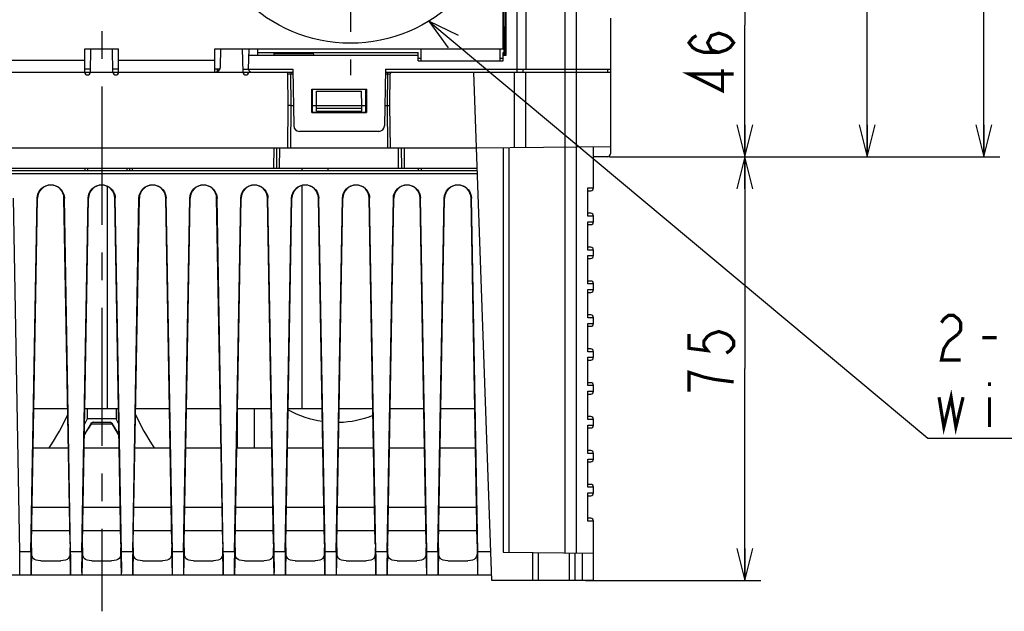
# Model space of a CAD drawing. Extents: x 27 to 410, y 32 to 287.
# Tile 2 of 30: x 79 to 141, y 32 to 70. Entities that reach past the tile are written whole.
import ezdxf

# ---------------------------------------------------------------- set-up
doc = ezdxf.new("R2010")
doc.units = 0
doc.header["$LTSCALE"] = 23.1
doc.linetypes.add('CENTER', pattern=[0.6, 0.375, -0.075, 0.075, -0.075])
doc.layers.get('0').update_dxf_attribs({"linetype": 'CONTINUOUS'})
for name, color, linetype in [('ALL_DIM', 7, 'CONTINUOUS'), ('ALL_NOTE', 7, 'CONTINUOUS'), ('DEFAULT_1', 7, 'CENTER')]:
    doc.layers.add(name, color=color, linetype=linetype)
doc.dimstyles.get("Standard").update_dxf_attribs({"dimtxt": 2.5, "dimasz": 2.5, "dimexe": 1.25, "dimexo": 0.625, "dimtad": 1, "dimcen": 2.5, "dimazin": 3, "dimtfac": 1, "dimtmove": 0, "dimatfit": 3})

# ---------------------------------------------------------------- blocks, each defined once
blk = doc.blocks.new('_OPEN')
at = {"color": 0, "linetype": 'BYBLOCK'}
for p, q in [((0, 0), (-1, 0.25)), ((-1, -0.25), (0, 0)), ((-1, 0), (0, 0))]:
    blk.add_line(p, q, dxfattribs=at)
blk = doc.blocks.new('*D16')
at = {"layer": 'ALL_DIM', "color": 2, "linetype": 'CONTINUOUS'}
for p, q in [((116.295, 60.976), (125.773, 60.976)), ((124.773, 60.976), (124.773, 47.701)), ((124.773, 34.426), (124.773, 47.701)), ((114.791, 34.426), (125.773, 34.426))]:
    blk.add_line(p, q, dxfattribs=at)
at = {"layer": 'ALL_DIM', "color": 2, "linetype": 'CONTINUOUS', "xscale": 2, "yscale": 2, "zscale": 2}
for p, rotation in [((124.773, 60.976), 90), ((124.773, 34.426), 270)]:
    blk.add_blockref('_OPEN', p, dxfattribs=dict(at, rotation=rotation))
blk = doc.blocks.new('*D17')
at = {"layer": 'ALL_DIM', "color": 2, "linetype": 'CONTINUOUS'}
for p, q in [((112.454, 77.473), (125.773, 77.473)), ((124.773, 77.473), (124.773, 69.224)), ((124.773, 60.976), (124.773, 69.224)), ((116.295, 60.976), (125.773, 60.976))]:
    blk.add_line(p, q, dxfattribs=at)
at = {"layer": 'ALL_DIM', "color": 2, "linetype": 'CONTINUOUS', "xscale": 2, "yscale": 2, "zscale": 2}
for p, rotation in [((124.773, 77.473), 90), ((124.773, 60.976), 270)]:
    blk.add_blockref('_OPEN', p, dxfattribs=dict(at, rotation=rotation))
blk = doc.blocks.new('*D18')
at = {"layer": 'ALL_DIM', "color": 2, "linetype": 'CONTINUOUS'}
for p, q in [((95.285, 88.447), (133.436, 88.447)), ((132.436, 88.447), (132.436, 74.711)), ((132.436, 60.976), (132.436, 74.711)), ((116.295, 60.976), (133.436, 60.976))]:
    blk.add_line(p, q, dxfattribs=at)
at = {"layer": 'ALL_DIM', "color": 2, "linetype": 'CONTINUOUS', "xscale": 2, "yscale": 2, "zscale": 2}
for p, rotation in [((132.436, 88.447), 90), ((132.436, 60.976), 270)]:
    blk.add_blockref('_OPEN', p, dxfattribs=dict(at, rotation=rotation))
blk = doc.blocks.new('*D19')
at = {"layer": 'ALL_DIM', "color": 2, "linetype": 'CONTINUOUS'}
for p, q in [((105.551, 92.234), (140.737, 92.234)), ((139.737, 92.234), (139.737, 76.605)), ((139.737, 60.976), (139.737, 76.605)), ((116.295, 60.976), (140.737, 60.976))]:
    blk.add_line(p, q, dxfattribs=at)
at = {"layer": 'ALL_DIM', "color": 2, "linetype": 'CONTINUOUS', "xscale": 2, "yscale": 2, "zscale": 2}
for p, rotation in [((139.737, 92.234), 90), ((139.737, 60.976), 270)]:
    blk.add_blockref('_OPEN', p, dxfattribs=dict(at, rotation=rotation))

msp = doc.modelspace()

# ---------------------------------------------------------------- linework, layer by layer
at = {"color": 7, "linetype": 'CONTINUOUS'}
for p, q in [((114.233, 36.149), (114.233, 97.734)), ((110.516, 66.286), (110.516, 91.937)), ((111.047, 91.951), (111.047, 66.463)), ((113.525, 36.156), (113.525, 91.951)), ((109.819, 67.348), (109.819, 89.969)), ((109.794, 67.348), (109.797, 83.975)), ((109.697, 67.522), (109.707, 72.989)), ((116.357, 69.658), (116.357, 61.161)), ((83.789, 66.286), (83.827, 67.738)), ((85.205, 66.286), (85.167, 67.738)), ((91.94, 66.631), (91.969, 67.738)), ((93.347, 66.286), (93.309, 67.738)), ((93.701, 66.463), (93.723, 67.738)), ((93.716, 67.348), (104.315, 67.348)), ((94.285, 67.348), (94.278, 67.738)), ((94.282, 67.522), (104.312, 67.522)), ((95.294, 67.348), (95.303, 67.454)), ((95.303, 67.454), (97.763, 67.454)), ((97.772, 67.348), (97.763, 67.454)), ((104.321, 66.994), (104.312, 67.522)), ((109.631, 66.994), (109.64, 67.522)), ((109.637, 67.348), (109.819, 67.348)), ((109.64, 67.522), (109.794, 67.522)), ((109.697, 67.353), (109.697, 67.522)), ((104.318, 67.168), (104.498, 67.168)), ((104.321, 66.994), (109.631, 66.994)), ((109.454, 67.168), (109.634, 67.168)), ((72.526, 66.286), (96.468, 66.286)), ((83.794, 66.463), (83.435, 66.463)), ((85.559, 66.463), (85.2, 66.463)), ((91.891, 66.463), (91.577, 66.463)), ((91.76, 66.334), (91.76, 66.463)), ((93.342, 66.463), (96.465, 66.463)), ((96.179, 64.198), (96.162, 66.181)), ((96.339, 66.286), (96.339, 66.181)), ((96.356, 64.198), (96.339, 66.181)), ((96.339, 66.181), (96.47, 66.181)), ((96.465, 66.463), (96.527, 62.917)), ((102.265, 66.463), (102.203, 62.917)), ((102.26, 66.181), (102.391, 66.181)), ((102.262, 66.286), (116.357, 66.286)), ((102.265, 66.463), (116.357, 66.463)), ((102.391, 66.181), (102.374, 64.198)), ((102.391, 66.286), (102.391, 66.181)), ((102.551, 64.198), (102.568, 66.181)), ((108.923, 34.426), (107.81, 66.286)), ((110.345, 61.563), (110.345, 66.286)), ((110.87, 66.463), (110.867, 66.286)), ((111.047, 61.569), (111.047, 66.286)), ((116.18, 66.463), (116.177, 66.286)), ((97.65, 63.762), (97.65, 65.222)), ((97.686, 65.186), (97.65, 65.222)), ((97.65, 65.222), (101.08, 65.222)), ((97.686, 65.186), (97.685, 63.773)), ((101.044, 65.186), (97.686, 65.186)), ((97.949, 64.198), (97.957, 65.095)), ((97.957, 65.095), (100.773, 65.095)), ((100.781, 64.198), (100.773, 65.095)), ((101.08, 65.222), (101.044, 65.186)), ((101.045, 63.773), (101.044, 65.186)), ((101.08, 65.222), (101.08, 63.762)), ((96.156, 61.543), (96.179, 64.198)), ((96.333, 61.543), (96.356, 64.198)), ((96.356, 64.198), (96.505, 64.198)), ((97.685, 64.198), (101.045, 64.198)), ((97.952, 63.844), (97.949, 64.198)), ((100.778, 63.844), (100.781, 64.198)), ((102.225, 64.198), (102.374, 64.198)), ((102.374, 64.198), (102.397, 61.543)), ((102.574, 61.543), (102.551, 64.198)), ((97.685, 63.773), (97.65, 63.762)), ((97.65, 63.762), (101.08, 63.762)), ((97.685, 63.773), (101.045, 63.773)), ((97.951, 64.019), (100.779, 64.019)), ((97.952, 63.844), (100.778, 63.844)), ((101.08, 63.762), (101.045, 63.773)), ((101.849, 62.569), (96.881, 62.569)), ((61.018, 61.543), (107.976, 61.543)), ((95.283, 60.268), (95.294, 61.543)), ((95.46, 60.268), (95.471, 61.543)), ((95.637, 60.268), (95.648, 61.543)), ((103.093, 60.268), (103.082, 61.543)), ((103.259, 61.543), (103.27, 60.268)), ((103.436, 61.543), (103.447, 60.268)), ((107.976, 61.543), (116.357, 61.616)), ((109.634, 61.557), (109.634, 36.189)), ((109.985, 61.56), (109.985, 36.186)), ((115.295, 59.029), (115.295, 61.606)), ((116.182, 60.984), (115.295, 60.976)), ((108.033, 59.916), (60.961, 59.916)), ((108.027, 60.091), (60.967, 60.091)), ((60.973, 60.268), (108.021, 60.268)), ((83.438, 60.268), (83.435, 60.091)), ((83.615, 60.268), (83.612, 60.091)), ((86.09, 60.091), (86.087, 60.268)), ((86.267, 60.091), (86.264, 60.268)), ((86.409, 60.268), (86.409, 60.091)), ((97.029, 60.268), (97.029, 60.091)), ((98.657, 60.268), (98.657, 60.091)), ((104.324, 60.268), (104.321, 60.091)), ((104.501, 60.268), (104.498, 60.091)), ((84.851, 59.123), (84.851, 45.188)), ((97.029, 59.175), (97.029, 45.188)), ((114.941, 57.259), (114.941, 59.029)), ((114.941, 59.029), (115.295, 59.029)), ((114.941, 58.852), (115.118, 58.852)), ((79.369, 36.209), (78.976, 58.382)), ((80.067, 36.209), (80.46, 58.382)), ((80.106, 36.718), (80.484, 58.394)), ((80.46, 58.382), (80.484, 58.394)), ((82.516, 36.718), (82.138, 58.394)), ((82.162, 58.382), (82.138, 58.394)), ((82.555, 36.209), (82.162, 58.382)), ((83.253, 36.209), (83.646, 58.382)), ((83.292, 36.718), (83.67, 58.394)), ((83.646, 58.382), (83.67, 58.394)), ((85.702, 36.718), (85.324, 58.394)), ((85.348, 58.382), (85.324, 58.394)), ((85.741, 36.209), (85.348, 58.382)), ((86.439, 36.209), (86.832, 58.382)), ((86.478, 36.718), (86.856, 58.394)), ((86.832, 58.382), (86.856, 58.394)), ((88.888, 36.718), (88.51, 58.394)), ((88.534, 58.382), (88.51, 58.394)), ((88.927, 36.209), (88.534, 58.382)), ((89.625, 36.209), (90.018, 58.382)), ((89.664, 36.718), (90.042, 58.394)), ((90.018, 58.382), (90.042, 58.394)), ((92.074, 36.718), (91.696, 58.394)), ((91.72, 58.382), (91.696, 58.394)), ((92.113, 36.209), (91.72, 58.382)), ((92.811, 36.209), (93.204, 58.382)), ((92.85, 36.718), (93.228, 58.394)), ((93.204, 58.382), (93.228, 58.394)), ((95.26, 36.718), (94.882, 58.394)), ((94.906, 58.382), (94.882, 58.394)), ((95.299, 36.209), (94.906, 58.382)), ((95.997, 36.209), (96.39, 58.382)), ((96.036, 36.718), (96.414, 58.394)), ((96.39, 58.382), (96.414, 58.394)), ((98.446, 36.718), (98.068, 58.394)), ((98.092, 58.382), (98.068, 58.394)), ((98.485, 36.209), (98.092, 58.382)), ((99.183, 36.209), (99.576, 58.382)), ((99.222, 36.718), (99.6, 58.394)), ((99.576, 58.382), (99.6, 58.394)), ((101.632, 36.718), (101.254, 58.394)), ((101.278, 58.382), (101.254, 58.394)), ((101.671, 36.209), (101.278, 58.382)), ((102.369, 36.209), (102.762, 58.382)), ((102.408, 36.718), (102.786, 58.394)), ((102.762, 58.382), (102.786, 58.394)), ((104.818, 36.718), (104.44, 58.394)), ((104.464, 58.382), (104.44, 58.394)), ((104.857, 36.209), (104.464, 58.382)), ((105.555, 36.209), (105.948, 58.382)), ((105.594, 36.718), (105.972, 58.394)), ((105.948, 58.382), (105.972, 58.394)), ((108.004, 36.718), (107.626, 58.394)), ((107.65, 58.382), (107.626, 58.394)), ((108.043, 36.209), (107.65, 58.382)), ((115.118, 57.436), (114.941, 57.436)), ((115.295, 57.259), (114.941, 57.259)), ((114.941, 56.905), (115.295, 56.905)), ((114.941, 55.135), (114.941, 56.905)), ((114.941, 56.728), (115.118, 56.728)), ((115.295, 56.905), (115.295, 57.259)), ((115.118, 55.312), (114.941, 55.312)), ((115.295, 55.135), (114.941, 55.135)), ((115.295, 54.781), (115.295, 55.135)), ((114.941, 54.781), (115.295, 54.781)), ((114.941, 53.011), (114.941, 54.781)), ((114.941, 54.604), (115.118, 54.604)), ((115.118, 53.188), (114.941, 53.188)), ((115.295, 53.011), (114.941, 53.011)), ((114.941, 52.657), (115.295, 52.657)), ((114.941, 50.887), (114.941, 52.657)), ((114.941, 52.48), (115.118, 52.48)), ((115.295, 52.657), (115.295, 53.011)), ((115.118, 51.064), (114.941, 51.064)), ((115.295, 50.887), (114.941, 50.887)), ((115.295, 50.533), (115.295, 50.887)), ((114.941, 50.533), (115.295, 50.533)), ((114.941, 48.763), (114.941, 50.533)), ((114.941, 50.356), (115.118, 50.356)), ((115.118, 48.94), (114.941, 48.94)), ((115.295, 48.763), (114.941, 48.763)), ((115.295, 48.409), (115.295, 48.763)), ((114.941, 48.409), (115.295, 48.409)), ((114.941, 46.639), (114.941, 48.409)), ((114.941, 48.232), (115.118, 48.232)), ((115.118, 46.816), (114.941, 46.816)), ((115.295, 46.639), (114.941, 46.639)), ((114.941, 46.285), (115.295, 46.285)), ((114.941, 44.515), (114.941, 46.285)), ((115.295, 46.285), (115.295, 46.639)), ((114.941, 46.108), (115.118, 46.108)), ((82.368, 45.188), (80.254, 45.188)), ((85.554, 45.188), (83.44, 45.188)), ((83.581, 45.188), (83.582, 44.56)), ((85.413, 45.188), (85.412, 44.56)), ((88.74, 45.188), (86.626, 45.188)), ((91.926, 45.188), (89.812, 45.188)), ((95.112, 45.188), (92.998, 45.188)), ((94.055, 45.188), (94.055, 42.745)), ((98.298, 45.188), (96.184, 45.188)), ((101.484, 45.188), (99.37, 45.188)), ((104.67, 45.188), (102.556, 45.188)), ((107.856, 45.188), (105.742, 45.188)), ((83.585, 44.56), (83.423, 44.23)), ((85.412, 44.56), (83.582, 44.56)), ((85.571, 44.23), (85.409, 44.56)), ((92.993, 42.745), (92.993, 44.921)), ((115.118, 44.692), (114.941, 44.692)), ((115.295, 44.515), (114.941, 44.515)), ((115.295, 44.161), (115.295, 44.515)), ((83.811, 44.251), (83.411, 43.552)), ((83.828, 44.276), (83.811, 44.251)), ((83.849, 44.263), (83.836, 44.234)), ((83.836, 44.234), (85.159, 44.234)), ((83.963, 44.338), (85.031, 44.338)), ((85.159, 44.234), (85.137, 44.277)), ((85.158, 44.284), (85.183, 44.251)), ((85.583, 43.552), (85.183, 44.251)), ((114.941, 44.161), (115.295, 44.161)), ((114.941, 42.391), (114.941, 44.161)), ((114.941, 43.984), (115.118, 43.984)), ((80.211, 42.745), (82.411, 42.745)), ((83.397, 42.745), (85.597, 42.745)), ((86.583, 42.745), (88.783, 42.745)), ((89.769, 42.745), (91.969, 42.745)), ((92.955, 42.745), (95.155, 42.745)), ((96.141, 42.745), (98.341, 42.745)), ((99.327, 42.745), (101.527, 42.745)), ((102.513, 42.745), (104.713, 42.745)), ((105.699, 42.745), (107.899, 42.745)), ((115.118, 42.568), (114.941, 42.568)), ((115.295, 42.391), (114.941, 42.391)), ((114.941, 42.037), (115.295, 42.037)), ((114.941, 40.267), (114.941, 42.037)), ((115.295, 42.037), (115.295, 42.391)), ((114.941, 41.86), (115.118, 41.86)), ((115.118, 40.444), (114.941, 40.444)), ((115.295, 40.267), (114.941, 40.267)), ((115.295, 39.913), (115.295, 40.267)), ((114.941, 39.913), (115.295, 39.913)), ((114.941, 38.143), (114.941, 39.913)), ((114.941, 39.736), (115.118, 39.736)), ((80.146, 39.019), (82.476, 39.019)), ((83.332, 39.019), (85.662, 39.019)), ((86.518, 39.019), (88.848, 39.019)), ((89.704, 39.019), (92.034, 39.019)), ((92.89, 39.019), (95.22, 39.019)), ((96.076, 39.019), (98.406, 39.019)), ((99.262, 39.019), (101.592, 39.019)), ((102.448, 39.019), (104.778, 39.019)), ((105.634, 39.019), (107.964, 39.019)), ((115.118, 38.32), (114.941, 38.32)), ((115.295, 38.143), (114.941, 38.143)), ((115.295, 34.426), (115.295, 38.143)), ((82.502, 37.528), (80.12, 37.528)), ((85.688, 37.528), (83.306, 37.528)), ((88.874, 37.528), (86.492, 37.528)), ((92.06, 37.528), (89.678, 37.528)), ((95.246, 37.528), (92.864, 37.528)), ((98.432, 37.528), (96.05, 37.528)), ((101.618, 37.528), (99.236, 37.528)), ((104.804, 37.528), (102.422, 37.528)), ((107.99, 37.528), (105.608, 37.528)), ((80.102, 36.475), (80.072, 34.78)), ((82.55, 34.78), (82.52, 36.475)), ((83.288, 36.475), (83.258, 34.78)), ((85.736, 34.78), (85.706, 36.475)), ((86.474, 36.475), (86.444, 34.78)), ((88.922, 34.78), (88.892, 36.475)), ((89.66, 36.475), (89.63, 34.78)), ((92.108, 34.78), (92.078, 36.475)), ((92.846, 36.475), (92.816, 34.78)), ((95.294, 34.78), (95.264, 36.475)), ((96.032, 36.475), (96.002, 34.78)), ((98.48, 34.78), (98.45, 36.475)), ((99.218, 36.475), (99.188, 34.78)), ((101.666, 34.78), (101.636, 36.475)), ((102.404, 36.475), (102.374, 34.78)), ((104.852, 34.78), (104.822, 36.475)), ((105.59, 36.475), (105.56, 34.78)), ((108.008, 36.475), (108.038, 34.78)), ((80.067, 36.209), (79.369, 36.209)), ((83.253, 36.209), (82.555, 36.209)), ((86.439, 36.209), (85.741, 36.209)), ((89.625, 36.209), (88.927, 36.209)), ((92.811, 36.209), (92.113, 36.209)), ((95.997, 36.209), (95.299, 36.209)), ((99.183, 36.209), (98.485, 36.209)), ((102.369, 36.209), (101.671, 36.209)), ((105.555, 36.209), (104.857, 36.209)), ((108.861, 36.209), (108.043, 36.209)), ((109.634, 36.189), (115.295, 36.14)), ((111.493, 34.426), (111.493, 36.173)), ((111.844, 34.426), (111.844, 36.17)), ((113.791, 34.426), (113.791, 36.153)), ((114.145, 34.426), (114.145, 36.15)), ((114.587, 36.146), (114.587, 34.426)), ((80.688, 35.665), (81.934, 35.665)), ((83.874, 35.665), (85.12, 35.665)), ((87.06, 35.665), (88.306, 35.665)), ((90.246, 35.665), (91.492, 35.665)), ((93.432, 35.665), (94.678, 35.665)), ((96.618, 35.665), (97.864, 35.665)), ((99.804, 35.665), (101.05, 35.665)), ((102.99, 35.665), (104.236, 35.665)), ((106.176, 35.665), (107.422, 35.665)), ((60.083, 34.78), (108.911, 34.78)), ((115.295, 34.426), (108.923, 34.426))]:
    msp.add_line(p, q, dxfattribs=at)
at = {"color": 3, "linetype": 'CONTINUOUS'}
for p, q in [((109.631, 67.738), (109.631, 95.243)), ((83.435, 66.286), (83.435, 67.738)), ((83.435, 67.738), (85.559, 67.738)), ((85.559, 66.286), (85.559, 67.738)), ((91.577, 66.286), (91.577, 67.738)), ((91.577, 67.738), (109.631, 67.738)), ((104.498, 66.994), (104.498, 67.738)), ((109.454, 66.994), (109.454, 67.738)), ((77.417, 67.03), (83.435, 67.03)), ((85.559, 67.03), (91.577, 67.03))]:
    msp.add_line(p, q, dxfattribs=at)
at = {"color": 7, "linetype": 'CONTINUOUS'}
for points in [[(96.162, 66.181), (96.166, 66.181), (96.179, 66.181), (96.2, 66.181), (96.228, 66.181), (96.262, 66.181), (96.299, 66.181), (96.339, 66.181)], [(102.391, 66.181), (102.431, 66.181), (102.468, 66.181), (102.502, 66.181), (102.53, 66.181), (102.551, 66.181), (102.564, 66.181), (102.568, 66.181)], [(96.356, 64.198), (96.301, 64.197), (96.252, 64.197), (96.213, 64.197), (96.188, 64.197), (96.179, 64.198)], [(102.374, 64.198), (102.429, 64.198), (102.478, 64.198), (102.517, 64.198), (102.542, 64.198), (102.551, 64.198)], [(80.46, 58.382), (80.479, 58.546), (80.53, 58.705), (80.61, 58.849), (80.715, 58.975), (80.845, 59.079), (80.993, 59.156), (81.153, 59.203), (81.323, 59.218), (81.487, 59.2), (81.635, 59.154), (81.766, 59.086), (81.88, 59), (81.975, 58.899), (82.053, 58.784), (82.111, 58.656), (82.148, 58.521), (82.162, 58.382)], [(82.138, 58.394), (82.12, 58.552), (82.071, 58.705), (81.994, 58.845), (81.892, 58.968), (81.766, 59.069), (81.624, 59.145), (81.472, 59.19), (81.312, 59.206), (81.151, 59.191), (80.999, 59.145), (80.857, 59.07), (80.731, 58.969), (80.629, 58.847), (80.552, 58.706), (80.502, 58.552), (80.484, 58.394)], [(83.646, 58.382), (83.665, 58.546), (83.716, 58.705), (83.796, 58.849), (83.901, 58.975), (84.031, 59.079), (84.179, 59.156), (84.339, 59.203), (84.509, 59.218), (84.673, 59.2), (84.821, 59.154), (84.952, 59.086), (85.066, 59), (85.161, 58.899), (85.239, 58.784), (85.297, 58.656), (85.334, 58.521), (85.348, 58.382)], [(85.324, 58.394), (85.306, 58.552), (85.257, 58.705), (85.18, 58.845), (85.078, 58.968), (84.952, 59.069), (84.81, 59.145), (84.658, 59.19), (84.498, 59.206), (84.337, 59.191), (84.185, 59.145), (84.043, 59.07), (83.917, 58.969), (83.815, 58.847), (83.738, 58.706), (83.688, 58.552), (83.67, 58.394)], [(86.832, 58.382), (86.851, 58.546), (86.902, 58.705), (86.982, 58.849), (87.087, 58.975), (87.217, 59.079), (87.365, 59.156), (87.525, 59.203), (87.695, 59.218), (87.859, 59.2), (88.007, 59.154), (88.138, 59.086), (88.252, 59), (88.347, 58.899), (88.425, 58.784), (88.483, 58.656), (88.52, 58.521), (88.534, 58.382)], [(88.51, 58.394), (88.492, 58.552), (88.443, 58.705), (88.366, 58.845), (88.264, 58.968), (88.138, 59.069), (87.996, 59.145), (87.844, 59.19), (87.684, 59.206), (87.523, 59.191), (87.371, 59.145), (87.229, 59.07), (87.103, 58.969), (87.001, 58.847), (86.924, 58.706), (86.874, 58.552), (86.856, 58.394)], [(90.018, 58.382), (90.037, 58.546), (90.088, 58.705), (90.168, 58.849), (90.273, 58.975), (90.403, 59.079), (90.551, 59.156), (90.711, 59.203), (90.881, 59.218), (91.045, 59.2), (91.193, 59.154), (91.324, 59.086), (91.438, 59), (91.533, 58.899), (91.611, 58.784), (91.669, 58.656), (91.706, 58.521), (91.72, 58.382)], [(91.696, 58.394), (91.678, 58.552), (91.629, 58.705), (91.552, 58.845), (91.45, 58.968), (91.324, 59.069), (91.182, 59.145), (91.03, 59.19), (90.87, 59.206), (90.709, 59.191), (90.557, 59.145), (90.415, 59.07), (90.289, 58.969), (90.187, 58.847), (90.11, 58.706), (90.06, 58.552), (90.042, 58.394)], [(93.204, 58.382), (93.223, 58.546), (93.274, 58.704), (93.354, 58.849), (93.459, 58.974), (93.589, 59.079), (93.737, 59.156), (93.897, 59.203), (94.067, 59.218), (94.231, 59.2), (94.379, 59.154), (94.51, 59.086), (94.624, 59), (94.719, 58.899), (94.797, 58.784), (94.855, 58.656), (94.892, 58.521), (94.906, 58.382)], [(94.882, 58.394), (94.864, 58.552), (94.815, 58.705), (94.738, 58.845), (94.636, 58.968), (94.511, 59.069), (94.368, 59.145), (94.216, 59.19), (94.056, 59.206), (93.895, 59.191), (93.743, 59.145), (93.601, 59.07), (93.475, 58.969), (93.373, 58.847), (93.296, 58.706), (93.246, 58.552), (93.228, 58.394)], [(96.39, 58.382), (96.409, 58.546), (96.46, 58.704), (96.54, 58.849), (96.645, 58.974), (96.775, 59.079), (96.923, 59.156), (97.083, 59.203), (97.253, 59.218), (97.417, 59.2), (97.565, 59.154), (97.696, 59.086), (97.81, 59), (97.905, 58.899), (97.983, 58.784), (98.041, 58.656), (98.078, 58.521), (98.092, 58.382)], [(98.068, 58.394), (98.05, 58.552), (98.001, 58.705), (97.924, 58.845), (97.822, 58.968), (97.697, 59.069), (97.554, 59.145), (97.402, 59.19), (97.242, 59.206), (97.081, 59.191), (96.929, 59.145), (96.787, 59.07), (96.661, 58.969), (96.559, 58.847), (96.482, 58.706), (96.432, 58.552), (96.414, 58.394)], [(99.576, 58.382), (99.595, 58.546), (99.646, 58.704), (99.726, 58.849), (99.831, 58.974), (99.961, 59.079), (100.109, 59.156), (100.269, 59.203), (100.439, 59.218), (100.603, 59.2), (100.751, 59.154), (100.882, 59.086), (100.996, 59), (101.091, 58.899), (101.169, 58.784), (101.227, 58.656), (101.264, 58.521), (101.278, 58.382)], [(101.254, 58.394), (101.236, 58.552), (101.187, 58.705), (101.11, 58.845), (101.008, 58.968), (100.883, 59.069), (100.74, 59.145), (100.588, 59.19), (100.428, 59.206), (100.267, 59.191), (100.115, 59.145), (99.973, 59.07), (99.847, 58.969), (99.745, 58.847), (99.668, 58.706), (99.618, 58.552), (99.6, 58.394)], [(102.762, 58.382), (102.781, 58.546), (102.832, 58.704), (102.912, 58.849), (103.017, 58.974), (103.147, 59.079), (103.295, 59.156), (103.455, 59.203), (103.624, 59.218), (103.789, 59.2), (103.937, 59.154), (104.068, 59.086), (104.182, 59), (104.277, 58.899), (104.355, 58.784), (104.413, 58.656), (104.45, 58.521), (104.464, 58.382)], [(104.44, 58.394), (104.422, 58.552), (104.373, 58.705), (104.296, 58.845), (104.194, 58.968), (104.069, 59.069), (103.926, 59.145), (103.774, 59.19), (103.614, 59.206), (103.453, 59.191), (103.301, 59.145), (103.159, 59.07), (103.033, 58.969), (102.931, 58.847), (102.854, 58.706), (102.804, 58.552), (102.786, 58.394)], [(105.948, 58.382), (105.967, 58.546), (106.018, 58.704), (106.098, 58.849), (106.203, 58.974), (106.333, 59.079), (106.481, 59.156), (106.641, 59.203), (106.81, 59.218), (106.975, 59.2), (107.123, 59.154), (107.254, 59.086), (107.368, 59), (107.463, 58.899), (107.541, 58.784), (107.599, 58.656), (107.636, 58.521), (107.65, 58.382)], [(107.626, 58.394), (107.608, 58.552), (107.559, 58.705), (107.482, 58.845), (107.38, 58.968), (107.255, 59.069), (107.112, 59.145), (106.96, 59.19), (106.8, 59.206), (106.639, 59.191), (106.487, 59.145), (106.345, 59.07), (106.219, 58.969), (106.117, 58.847), (106.04, 58.706), (105.99, 58.552), (105.972, 58.394)], [(83.836, 44.234), (83.711, 44.037), (83.578, 43.815), (83.434, 43.568), (83.411, 43.53)], [(83.836, 44.234), (83.817, 44.247), (83.811, 44.251)], [(83.963, 44.338), (83.911, 44.33), (83.866, 44.309), (83.828, 44.276)], [(83.963, 44.338), (83.938, 44.335), (83.913, 44.326), (83.888, 44.311), (83.867, 44.29), (83.849, 44.263)], [(85.137, 44.277), (85.107, 44.31), (85.07, 44.331), (85.031, 44.338)], [(85.031, 44.338), (85.077, 44.332), (85.12, 44.314), (85.158, 44.284)], [(85.183, 44.251), (85.178, 44.247), (85.159, 44.234)], [(85.583, 43.53), (85.56, 43.569), (85.415, 43.815), (85.283, 44.037), (85.159, 44.234)], [(80.102, 36.475), (80.104, 36.595), (80.106, 36.718)], [(80.688, 35.665), (80.526, 35.671), (80.394, 35.694), (80.292, 35.735), (80.217, 35.796), (80.163, 35.881), (80.127, 35.995), (80.108, 36.135), (80.102, 36.296), (80.102, 36.475)], [(82.52, 36.475), (82.521, 36.296), (82.514, 36.135), (82.495, 35.995), (82.459, 35.881), (82.405, 35.796), (82.33, 35.735), (82.228, 35.694), (82.096, 35.671), (81.934, 35.665)], [(82.516, 36.718), (82.518, 36.595), (82.52, 36.475)], [(83.288, 36.475), (83.29, 36.595), (83.292, 36.718)], [(83.874, 35.665), (83.712, 35.671), (83.58, 35.694), (83.478, 35.735), (83.403, 35.796), (83.349, 35.881), (83.313, 35.995), (83.294, 36.135), (83.288, 36.296), (83.288, 36.475)], [(85.706, 36.475), (85.707, 36.296), (85.7, 36.135), (85.681, 35.995), (85.645, 35.881), (85.591, 35.796), (85.516, 35.735), (85.414, 35.694), (85.282, 35.671), (85.12, 35.665)], [(85.702, 36.718), (85.704, 36.595), (85.706, 36.475)], [(86.474, 36.475), (86.476, 36.595), (86.478, 36.718)], [(87.06, 35.665), (86.898, 35.671), (86.766, 35.694), (86.664, 35.735), (86.589, 35.796), (86.535, 35.881), (86.499, 35.995), (86.48, 36.135), (86.474, 36.296), (86.474, 36.475)], [(88.892, 36.475), (88.893, 36.296), (88.886, 36.135), (88.867, 35.995), (88.831, 35.881), (88.777, 35.796), (88.702, 35.735), (88.6, 35.694), (88.468, 35.671), (88.306, 35.665)], [(88.888, 36.718), (88.89, 36.595), (88.892, 36.475)], [(89.66, 36.475), (89.662, 36.595), (89.664, 36.718)], [(90.246, 35.665), (90.084, 35.671), (89.952, 35.694), (89.85, 35.735), (89.775, 35.796), (89.721, 35.881), (89.685, 35.995), (89.666, 36.135), (89.66, 36.296), (89.66, 36.475)], [(92.078, 36.475), (92.079, 36.296), (92.072, 36.135), (92.053, 35.995), (92.017, 35.881), (91.963, 35.796), (91.888, 35.735), (91.786, 35.694), (91.654, 35.671), (91.492, 35.665)], [(92.074, 36.718), (92.076, 36.595), (92.078, 36.475)], [(92.846, 36.475), (92.848, 36.595), (92.85, 36.718)], [(93.432, 35.665), (93.27, 35.671), (93.138, 35.694), (93.036, 35.735), (92.961, 35.796), (92.907, 35.881), (92.871, 35.995), (92.852, 36.135), (92.846, 36.296), (92.846, 36.475)], [(95.264, 36.475), (95.265, 36.296), (95.258, 36.135), (95.239, 35.995), (95.203, 35.881), (95.149, 35.796), (95.074, 35.735), (94.972, 35.694), (94.84, 35.671), (94.678, 35.665)], [(95.26, 36.718), (95.262, 36.595), (95.264, 36.475)], [(96.032, 36.475), (96.034, 36.595), (96.036, 36.718)], [(96.618, 35.665), (96.456, 35.671), (96.324, 35.694), (96.222, 35.735), (96.147, 35.796), (96.093, 35.881), (96.057, 35.995), (96.038, 36.135), (96.032, 36.296), (96.032, 36.475)], [(98.45, 36.475), (98.451, 36.296), (98.444, 36.135), (98.425, 35.995), (98.389, 35.881), (98.335, 35.796), (98.26, 35.735), (98.158, 35.694), (98.026, 35.671), (97.864, 35.665)], [(98.446, 36.718), (98.448, 36.595), (98.45, 36.475)], [(99.218, 36.475), (99.22, 36.595), (99.222, 36.718)], [(99.804, 35.665), (99.642, 35.671), (99.51, 35.694), (99.408, 35.735), (99.333, 35.796), (99.279, 35.881), (99.243, 35.995), (99.224, 36.135), (99.218, 36.296), (99.218, 36.475)], [(101.636, 36.475), (101.637, 36.296), (101.63, 36.135), (101.611, 35.995), (101.575, 35.881), (101.521, 35.796), (101.446, 35.735), (101.344, 35.694), (101.212, 35.671), (101.05, 35.665)], [(101.632, 36.718), (101.634, 36.595), (101.636, 36.475)], [(102.404, 36.475), (102.406, 36.595), (102.408, 36.718)], [(102.99, 35.665), (102.828, 35.671), (102.696, 35.694), (102.594, 35.735), (102.519, 35.796), (102.465, 35.881), (102.429, 35.995), (102.41, 36.135), (102.404, 36.296), (102.404, 36.475)], [(104.822, 36.475), (104.823, 36.296), (104.816, 36.135), (104.797, 35.995), (104.761, 35.881), (104.707, 35.796), (104.632, 35.735), (104.53, 35.694), (104.398, 35.671), (104.236, 35.665)], [(104.818, 36.718), (104.82, 36.595), (104.822, 36.475)], [(105.59, 36.475), (105.592, 36.595), (105.594, 36.718)], [(106.176, 35.665), (106.014, 35.671), (105.882, 35.694), (105.78, 35.735), (105.705, 35.796), (105.651, 35.881), (105.615, 35.995), (105.596, 36.135), (105.59, 36.296), (105.59, 36.475)], [(108.008, 36.475), (108.009, 36.296), (108.002, 36.135), (107.983, 35.995), (107.947, 35.881), (107.893, 35.796), (107.818, 35.735), (107.716, 35.694), (107.584, 35.671), (107.422, 35.665)], [(108.004, 36.718), (108.006, 36.595), (108.008, 36.475)], [(79.37, 34.78), (79.374, 34.802), (79.377, 34.867), (79.379, 34.972), (79.38, 35.115), (79.38, 35.291), (79.379, 35.495), (79.377, 35.721), (79.373, 35.961), (79.369, 36.209)], [(80.067, 36.209), (80.063, 35.961), (80.059, 35.721), (80.057, 35.495), (80.056, 35.291), (80.056, 35.115), (80.057, 34.972), (80.059, 34.867), (80.062, 34.802), (80.066, 34.78)], [(82.556, 34.78), (82.56, 34.802), (82.563, 34.867), (82.565, 34.972), (82.566, 35.115), (82.566, 35.291), (82.565, 35.495), (82.563, 35.721), (82.559, 35.961), (82.555, 36.209)], [(83.253, 36.209), (83.249, 35.961), (83.245, 35.721), (83.243, 35.495), (83.242, 35.291), (83.242, 35.115), (83.243, 34.972), (83.245, 34.867), (83.248, 34.802), (83.252, 34.78)], [(85.742, 34.78), (85.746, 34.802), (85.749, 34.867), (85.751, 34.972), (85.752, 35.115), (85.752, 35.291), (85.751, 35.495), (85.749, 35.721), (85.745, 35.961), (85.741, 36.209)], [(86.439, 36.209), (86.435, 35.961), (86.431, 35.721), (86.429, 35.495), (86.428, 35.291), (86.428, 35.115), (86.429, 34.972), (86.431, 34.867), (86.434, 34.802), (86.438, 34.78)], [(88.928, 34.78), (88.932, 34.802), (88.935, 34.867), (88.937, 34.972), (88.938, 35.115), (88.938, 35.291), (88.937, 35.495), (88.935, 35.721), (88.931, 35.961), (88.927, 36.209)], [(89.625, 36.209), (89.621, 35.961), (89.617, 35.721), (89.615, 35.495), (89.614, 35.291), (89.614, 35.115), (89.615, 34.972), (89.617, 34.867), (89.62, 34.802), (89.624, 34.78)], [(92.114, 34.78), (92.118, 34.802), (92.121, 34.867), (92.123, 34.972), (92.124, 35.115), (92.124, 35.291), (92.123, 35.495), (92.121, 35.721), (92.117, 35.961), (92.113, 36.209)], [(92.811, 36.209), (92.807, 35.961), (92.803, 35.721), (92.801, 35.495), (92.8, 35.291), (92.8, 35.115), (92.801, 34.972), (92.803, 34.867), (92.806, 34.802), (92.81, 34.78)], [(95.3, 34.78), (95.304, 34.802), (95.307, 34.867), (95.309, 34.972), (95.31, 35.115), (95.31, 35.291), (95.309, 35.495), (95.307, 35.721), (95.303, 35.961), (95.299, 36.209)], [(95.997, 36.209), (95.993, 35.961), (95.989, 35.721), (95.987, 35.495), (95.986, 35.291), (95.986, 35.115), (95.987, 34.972), (95.989, 34.867), (95.992, 34.802), (95.996, 34.78)], [(98.486, 34.78), (98.49, 34.802), (98.493, 34.867), (98.495, 34.972), (98.496, 35.115), (98.496, 35.291), (98.495, 35.495), (98.493, 35.721), (98.489, 35.961), (98.485, 36.209)], [(99.183, 36.209), (99.179, 35.961), (99.175, 35.721), (99.173, 35.495), (99.172, 35.291), (99.172, 35.115), (99.173, 34.972), (99.175, 34.867), (99.178, 34.802), (99.182, 34.78)], [(101.672, 34.78), (101.676, 34.802), (101.679, 34.867), (101.681, 34.972), (101.682, 35.115), (101.682, 35.291), (101.681, 35.495), (101.679, 35.721), (101.675, 35.961), (101.671, 36.209)], [(102.369, 36.209), (102.365, 35.961), (102.361, 35.721), (102.359, 35.495), (102.358, 35.291), (102.358, 35.115), (102.359, 34.972), (102.361, 34.867), (102.364, 34.802), (102.368, 34.78)], [(104.858, 34.78), (104.862, 34.802), (104.865, 34.867), (104.867, 34.972), (104.868, 35.115), (104.868, 35.291), (104.867, 35.495), (104.865, 35.721), (104.861, 35.961), (104.857, 36.209)], [(105.555, 36.209), (105.551, 35.961), (105.547, 35.721), (105.545, 35.495), (105.544, 35.291), (105.544, 35.115), (105.545, 34.972), (105.547, 34.867), (105.55, 34.802), (105.554, 34.78)], [(108.044, 34.78), (108.048, 34.802), (108.051, 34.867), (108.053, 34.972), (108.054, 35.115), (108.054, 35.291), (108.053, 35.495), (108.051, 35.721), (108.047, 35.961), (108.043, 36.209)]]:
    msp.add_lwpolyline(points, dxfattribs=at)
msp.add_circle((100.073, 77.473), 9.381, dxfattribs=at)
for centre, radius, start, end in [((109.663, 67.525), 0.177, 281.95438, 317.67482), ((91.586, 66.64), 0.354, 270, 358.5), ((83.612, 66.286), 0.177, 180, 360), ((85.382, 66.286), 0.177, 180, 360), ((93.524, 66.286), 0.177, 180, 360), ((93.878, 66.463), 0.177, 180, 270), ((96.056, 66.18), 0.106, 0.5, 90), ((102.675, 66.18), 0.106, 90, 179.5), ((96.881, 62.923), 0.354, 181, 270), ((101.849, 62.923), 0.354, 270, 359), ((116.18, 61.161), 0.177, 270.5, 360), ((115.118, 59.029), 0.177, 270, 360), ((115.118, 57.259), 0.177, 0, 90), ((115.118, 56.905), 0.177, 270, 360), ((115.118, 55.135), 0.177, 0, 90), ((115.118, 54.781), 0.177, 270, 360), ((115.118, 53.011), 0.177, 0, 90), ((115.118, 52.657), 0.177, 270, 360), ((115.118, 50.887), 0.177, 0, 90), ((115.118, 50.533), 0.177, 270, 360), ((115.118, 48.763), 0.177, 0, 90), ((115.118, 48.409), 0.177, 270, 360), ((115.118, 46.639), 0.177, 0, 90), ((115.118, 46.285), 0.177, 270, 360), ((99.188, 50.533), 6.195, 240.90957, 261.86176), ((69.806, 50.533), 13.806, 325.65044, 335.77954), ((99.188, 50.533), 13.806, 204.22046, 214.34956), ((99.188, 50.533), 6.195, 271.54805, 291.89397), ((115.118, 44.515), 0.177, 0, 90), ((115.118, 44.161), 0.177, 270, 360), ((115.118, 42.391), 0.177, 0, 90), ((115.118, 42.037), 0.177, 270, 360), ((115.118, 40.267), 0.177, 0, 90), ((115.118, 39.913), 0.177, 270, 360), ((115.118, 38.143), 0.177, 0, 90)]:
    msp.add_arc(centre, radius, start, end, dxfattribs=at)
at = {"layer": 'ALL_DIM', "color": 2, "linetype": 'CONTINUOUS', "const_width": 0.2}
for points in [[(123.14, 67.521), (122.673, 67.672), (122.44, 68.123), (122.673, 68.575), (123.14, 68.725), (123.606, 68.575), (123.84, 68.424), (124.073, 68.123), (123.84, 67.822), (123.606, 67.672), (123.14, 67.521), (122.206, 67.521), (121.74, 67.672), (121.506, 67.822), (121.273, 68.123), (121.506, 68.424), (121.74, 68.575)], [(124.073, 66.167), (121.273, 66.167), (123.373, 65.113), (123.373, 66.468)], [(121.273, 49.879), (121.273, 48.976), (122.44, 48.826), (122.206, 49.127), (122.206, 49.428), (122.44, 49.729), (122.673, 49.879), (123.14, 50.03), (123.606, 49.879), (123.84, 49.729), (124.073, 49.428), (124.073, 49.127), (123.84, 48.826), (123.606, 48.675)], [(122.206, 47.17), (121.273, 47.471), (121.273, 46.267)], [(124.073, 46.869), (122.906, 47.02), (122.206, 47.17)]]:
    msp.add_lwpolyline(points, dxfattribs=at)
at = {"layer": 'ALL_NOTE', "color": 2, "linetype": 'CONTINUOUS'}
for p, q in [((104.989, 69.483), (136.23, 43.345)), ((136.23, 43.345), (136.48, 43.345)), ((136.48, 43.345), (187.048, 43.345))]:
    msp.add_line(p, q, dxfattribs=at)
msp.add_lwpolyline([(106.843, 68.583), (104.989, 69.483), (106.202, 67.816)], dxfattribs=at)
at = {"layer": 'ALL_NOTE', "color": 2, "linetype": 'CONTINUOUS', "const_width": 0.2}
for points in [[(137.082, 50.578), (137.233, 50.811), (137.534, 51.045), (137.835, 51.045), (138.136, 50.811), (138.286, 50.578), (138.286, 50.111), (138.136, 49.878)], [(138.136, 49.878), (137.534, 49.411), (137.233, 48.945), (137.082, 48.245), (138.286, 48.245)], [(139.641, 49.645), (140.544, 49.645)], [(140.092, 46.845), (140.092, 46.611)], [(136.932, 45.911), (137.233, 44.045), (137.684, 45.911), (137.985, 44.045), (138.437, 45.911)], [(140.092, 45.911), (140.092, 44.045)]]:
    msp.add_lwpolyline(points, dxfattribs=at)
at = {"layer": 'DEFAULT_1', "color": 7, "linetype": 'CENTER'}
for p, q in [((84.497, 106.958), (84.497, 32.491)), ((100.073, 77.473), (100.073, 66.092))]:
    msp.add_line(p, q, dxfattribs=at)

# ---------------------------------------------------------------- dimensions: what is measured, and where the dimension line sits
at = {"layer": 'ALL_DIM', "color": 2, "linetype": 'CONTINUOUS'}
for base, p1, angle, picture, middle in [((139.737, 60.976), (105.551, 92.234), 270, '*D19', (139.037, 72.204)), ((132.436, 60.976), (95.285, 88.447), 270, '*D18', (131.736, 69.816)), ((124.773, 60.976), (112.454, 77.473), 270, '*D17', (124.073, 64.511)), ((124.773, 60.976), (114.791, 34.426), 90, '*D16', (124.073, 45.665))]:
    dim = msp.add_linear_dim(base=base, p1=p1, p2=(116.295, 60.976), angle=angle, dimstyle='Standard', dxfattribs=at)
    dim.commit()
    dim.dimension.update_dxf_attribs({"geometry": picture, "text_midpoint": middle, "dimtype": 128})

doc.saveas('drawing.dxf')
